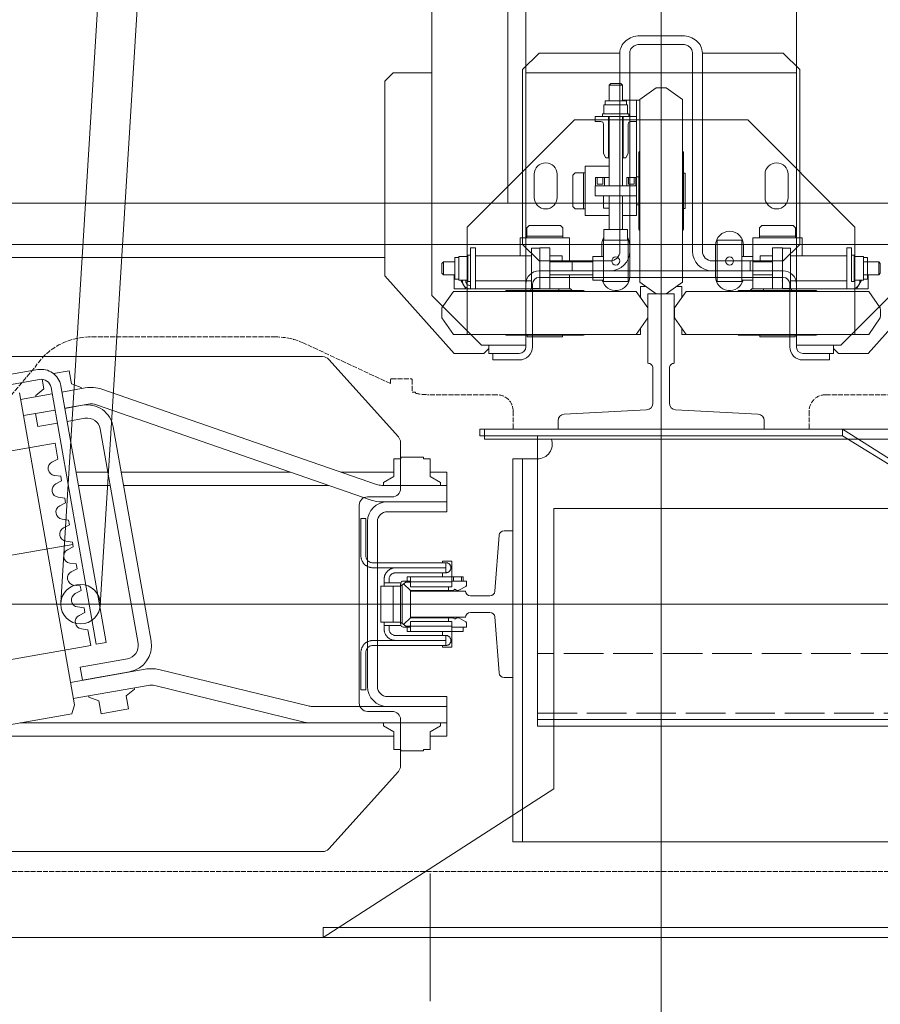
# Model space of a CAD drawing. Header units: millimetres. Extents: x 213386 to 506888, y 183055 to 450952.
# Tile 200 of 256: x 388651 to 389173, y 293167 to 293763. Entities that reach past the tile are written whole.
import ezdxf

# ---------------------------------------------------------------- set-up
doc = ezdxf.new("R2010")
doc.units = ezdxf.units.MM
doc.linetypes.add('ACAD_ISO02W100', pattern=[15, 12, -3])
doc.linetypes.add('ACAD_ISO10W100', pattern=[18.5, 12, -3, 0.5, -3])
for name, color, linetype, lineweight in [('CONT_25', 255, 'Continuous', 0), ('DASH_25', 255, 'ACAD_ISO02W100', 0), ('DASHD_25', 255, 'ACAD_ISO10W100', 0), ('NOVA', 255, 'Continuous', 0), ('NOVÁ TENKÁ', 255, 'Continuous', 0)]:
    doc.layers.add(name, color=color, linetype=linetype, lineweight=lineweight)

# ---------------------------------------------------------------- blocks, each defined once
blk = doc.blocks.new('T-0001231216_TravellingCableSupport_769652_0')
at = {"layer": 'CONT_25', "ltscale": 15}
for p, q in [((-4, 110), (-4, -110)), ((-4, 110), (0, 110)), ((0, 110), (0, -110)), ((-4, 75), (-180, 75)), ((-180, 75), (-180, -325)), ((-136, 75), (-176, 75)), ((-4, -110), (-136, -325)), ((0, -110), (-136, -325)), ((0, -110), (-4, -110)), ((-180, -325), (-136, -325)), ((-176, -325), (-176, -685)), ((-136, -325), (-136, -685)), ((-176, -629.99), (-186, -629.99)), ((-136, -629.99), (-126.68, -629.99)), ((-136, -685), (-176, -685))]:
    blk.add_line(p, q, dxfattribs=at)
at = {"layer": 'CONT_25', "ltscale": 2}
for p, q in [((-176, 75), (-176, -325)), ((-176, -524.25), (-221, -524.25)), ((-221, -595.75), (-221, -524.25)), ((-185, -529.75), (-221, -529.75)), ((-185, -590.25), (-185, -529.75)), ((-185, -590.25), (-221, -590.25)), ((-176, -595.75), (-221, -595.75))]:
    blk.add_line(p, q, dxfattribs=at)
at = {"layer": 'CONT_25', "ltscale": 1.5}
for p, q in [((-126.52, -630), (-186.16, -630)), ((-186.16, -630), (-186.16, -690)), ((-176.16, -630), (-186.16, -630)), ((-136.52, -630), (-126.52, -630)), ((-136, -629.99), (-126.56, -629.99)), ((-126.52, -630), (-126.52, -690)), ((-186.16, -635), (-190.16, -635)), ((-190.16, -635), (-190.16, -685)), ((-126.52, -635), (-122.52, -635)), ((-122.52, -635), (-122.52, -685)), ((-186.16, -685), (-190.16, -685)), ((-126.52, -685), (-122.52, -685)), ((-126.52, -690), (-186.16, -690))]:
    blk.add_line(p, q, dxfattribs=at)
at = {"layer": 'DASH_25', "ltscale": 2}
for p, q in [((-172, 75), (-172, -685)), ((-136, -325), (-136, 75))]:
    blk.add_line(p, q, dxfattribs=at)
at = {"layer": 'DASHD_25', "ltscale": 1.5}
for p, q in [((-162.74, -560), (-225.31, -560)), ((-114.83, -660), (-199.44, -660))]:
    blk.add_line(p, q, dxfattribs=at)
blk = doc.blocks.new('MX20_Planview')
at = {"layer": 'DASH_25', "ltscale": 0.25}
for p, q in [((268, -543.5), (268, 543.5)), ((-20.94, 99.71), (-20.94, 140.78)), ((-20.94, 101.71), (-20.94, 99.71)), ((-10.94, 89.71), (0, 89.71)), ((0, -89.71), (0, 89.71)), ((-10.94, -89.71), (0, -89.71)), ((-20.94, -101.71), (-20.94, -99.71)), ((-20.94, -99.71), (-20.94, -140.78)), ((-22.54, -149), (-21.79, -149)), ((-22.54, -151), (-22.54, -149)), ((-30.54, -163.5), (-30.54, -151.5)), ((-30.04, -151), (-22.54, -151)), ((-27.63, -164), (-52.19, -216.67)), ((-27.63, -164), (-30.04, -164)), ((-55.94, -233.58), (-55.94, -345.96)), ((13.84, -423.43), (-37.67, -379.54))]:
    blk.add_line(p, q, dxfattribs=at)
for centre, radius, start, end in [((-10.94, 99.71), 10, 180, 270), ((-10.94, -99.71), 10, 90, 180), ((-60.94, -140.78), 40, 348.14777, 0), ((-30.04, -151.5), 0.5, 90, 180), ((-30.04, -163.5), 0.5, 180, 270), ((-15.94, -233.58), 40, 155, 180), ((-15.94, -345.96), 40, 180, 237.10184)]:
    blk.add_arc(centre, radius, start, end, dxfattribs=at)
blk = doc.blocks.new('ev výtah')
at = {"layer": 'NOVÁ TENKÁ'}
for p, q in [((28692.44, 13113.41), (28692.44, 12069.41)), ((28910.44, 12972.41), (28910.44, 11297.41)), ((28542.44, 12948.18), (28542.44, 12234.63)), ((28842.44, 12234.63), (28842.44, 12948.18)), ((28935.44, 12947.41), (28935.44, 11297.41)), ((28789.96, 12396.88), (28717.55, 12807.55)), ((28667.35, 12375.27), (28594.94, 12785.93)), ((28902.44, 12529.41), (28902.44, 12196.91)), ((28815.82, 12513.65), (28834.57, 12407.29)), ((28818.94, 12461.4), (28828.66, 12406.25)), ((28612.44, 12455.45), (28612.44, 12191.41)), ((28625.97, 12386.76), (28613.81, 12455.69)), ((28620.44, 12418.1), (28620.44, 12238.05)), ((28820.41, 12418.5), (28631.32, 12385.16)), ((28810.09, 12396.88), (28806.71, 12416.09)), ((28819.94, 12398.62), (28816.56, 12417.82)), ((28800.04, 12407.3), (28807.92, 12408.68)), ((28802.13, 12395.48), (28800.04, 12407.3)), ((28807.92, 12408.68), (28810.01, 12396.87)), ((28818.21, 12408.47), (28818.93, 12408.59)), ((28818.93, 12408.59), (28823.01, 12403.73)), ((28823.01, 12403.73), (28828.73, 12404.74)), ((28823.79, 12399.3), (28668.19, 12371.86)), ((28756.68, 12391.02), (28757.19, 12394.96)), ((28765.27, 12396.38), (28767.11, 12392.86)), ((28769.97, 12393.36), (28770.49, 12397.3)), ((28778.57, 12398.73), (28780.4, 12395.2)), ((28789.96, 12396.88), (28780.4, 12395.2)), ((28809.82, 12397.9), (28809.91, 12397.92)), ((28832.18, 12397.8), (28833.84, 12388.38)), ((28824.84, 12393.39), (28669.24, 12365.95)), ((28693.18, 12393.38), (29861.18, 12321.38)), ((28725.39, 12389.35), (28727.22, 12385.82)), ((28730.09, 12386.33), (28730.6, 12390.27)), ((28738.68, 12391.69), (28740.52, 12388.17)), ((28743.38, 12388.67), (28740.52, 12388.17)), ((28743.38, 12388.67), (28743.9, 12392.61)), ((28751.98, 12394.04), (28753.81, 12390.51)), ((28756.68, 12391.02), (28753.81, 12390.51)), ((28769.97, 12393.36), (28767.11, 12392.86)), ((28805.08, 12378.74), (28803.17, 12389.57)), ((28812.96, 12380.13), (28811.05, 12390.96)), ((28813.64, 12376.79), (28811.14, 12390.97)), ((28823.49, 12378.52), (28820.98, 12392.71)), ((28825.96, 12386.99), (28833.84, 12388.38)), ((28631.32, 12385.16), (28625.97, 12386.76)), ((28635.17, 12385.84), (28643.17, 12340.47)), ((28645.02, 12387.58), (28653.02, 12342.21)), ((28685.5, 12382.32), (28687.34, 12378.79)), ((28690.2, 12379.29), (28690.72, 12383.24)), ((28698.8, 12384.66), (28700.63, 12381.13)), ((28703.5, 12381.64), (28704.01, 12385.58)), ((28712.09, 12387.01), (28713.93, 12383.48)), ((28716.79, 12383.98), (28713.93, 12383.48)), ((28716.79, 12383.98), (28717.31, 12387.93)), ((28730.09, 12386.33), (28727.22, 12385.82)), ((28764.44, 12363.45), (28764.44, 12382.74)), ((28772.44, 12364.86), (28772.44, 12384.15)), ((28811.58, 12387.95), (28811.67, 12387.97)), ((28825.96, 12386.99), (28823.79, 12381.02)), ((28636.1, 12376.36), (28633.93, 12370.39)), ((28636.1, 12376.36), (28636.82, 12376.48)), ((28654.29, 12381.6), (28646.41, 12380.21)), ((28651.45, 12351.65), (28646.41, 12380.21)), ((28654.29, 12381.6), (28659.33, 12353.04)), ((28676.91, 12376.95), (28667.35, 12375.27)), ((28676.91, 12376.95), (28677.42, 12380.89)), ((28690.2, 12379.29), (28687.34, 12378.79)), ((28703.5, 12381.64), (28700.63, 12381.13)), ((28823.07, 12380.89), (28823.79, 12381.02)), ((28633.93, 12370.39), (28626.05, 12369)), ((28669.24, 12365.95), (28668.19, 12371.86)), ((28755.54, 12205.27), (28813.24, 12371.77)), ((28629, 12352.26), (28626.05, 12369)), ((28648.23, 12369.41), (28648.31, 12369.43)), ((28668.6, 12346.55), (28798.59, 12369.47)), ((28691.7, 12369.43), (29859.7, 12297.43)), ((28764.99, 12202), (28822.69, 12368.5)), ((28649.98, 12359.46), (28650.07, 12359.47)), ((28682.44, 12340.86), (28799.98, 12361.59)), ((28636.88, 12353.65), (28629, 12352.26)), ((28636.88, 12353.65), (28640.96, 12348.78)), ((28764.44, 12230.95), (28764.44, 12355.32)), ((28772.44, 12254.03), (28772.44, 12356.73)), ((28640.96, 12348.78), (28641.69, 12348.91)), ((28669.99, 12338.67), (28682.44, 12340.86)), ((28621, 12245.74), (28643.04, 12336.37)), ((28630.72, 12243.37), (28652.76, 12334.01)), ((28620.44, 12159.41), (28620.44, 12241.01)), ((28630.44, 12195.41), (28630.44, 12241.01)), ((28490.44, 12234.41), (28580.44, 12094.41)), ((28490.44, 11854.41), (28490.44, 12234.41)), ((28620.44, 12159.41), (28620.44, 12238.05)), ((28544.09, 12230.92), (28591.01, 12188.69)), ((28793.86, 12188.69), (28840.78, 12230.92)), ((28772.44, 12223.49), (28772.44, 12191.41)), ((28752.44, 12212.41), (28632.44, 12212.41)), ((28627.44, 12207.41), (28627.44, 12192.41)), ((28692.44, 12207.41), (28642.44, 12207.41)), ((28742.44, 12207.41), (28692.44, 12207.41)), ((28757.44, 12192.41), (28757.44, 12207.41)), ((28615.11, 12191.41), (28618.72, 12197.66)), ((28618.72, 12197.66), (28620.44, 12197.66)), ((28692.44, 12201.41), (28642.44, 12201.41)), ((28742.44, 12201.41), (28692.44, 12201.41)), ((28754.44, 12195.41), (28754.44, 12198.72)), ((28764.44, 12159.41), (28764.44, 12198.72)), ((28766.16, 12197.66), (28764.44, 12197.66)), ((28769.77, 12191.41), (28766.16, 12197.66)), ((28615.11, 12191.41), (28604.44, 12191.41)), ((28604.44, 12187.32), (28604.44, 12191.41)), ((28630.44, 12195.41), (28630.44, 12159.41)), ((28630.44, 12195.41), (28630.44, 12159.41)), ((28636.44, 12195.41), (28636.44, 12159.41)), ((28748.44, 12159.41), (28748.44, 12195.41)), ((28754.44, 12159.41), (28754.44, 12195.41)), ((28754.44, 12159.41), (28754.44, 12195.41)), ((28780.44, 12191.41), (28769.77, 12191.41)), ((28780.44, 12187.32), (28780.44, 12191.41)), ((28844.44, 12154.91), (28891.44, 12196.91)), ((28891.44, 12196.91), (29009.44, 12196.91)), ((29009.44, 12196.91), (29014.44, 12191.91)), ((29014.44, 12191.91), (29014.44, 12168.41)), ((28622.44, 12187.41), (28594.36, 12187.41)), ((28604.44, 12187.32), (28603.44, 12187.32)), ((28603.44, 12173.49), (28603.44, 12187.32)), ((28790.52, 12187.41), (28762.44, 12187.41)), ((28780.44, 12187.32), (28781.44, 12187.32)), ((28781.44, 12173.49), (28781.44, 12187.32)), ((28604.44, 12173.49), (28603.44, 12173.49)), ((28604.44, 12169.41), (28604.44, 12173.49)), ((28780.44, 12173.49), (28781.44, 12173.49)), ((28780.44, 12173.49), (28780.44, 12169.41)), ((28529.12, 12169.41), (28451.76, 12169.41)), ((28604.44, 12169.41), (28615.11, 12169.41)), ((28612.44, 12169.41), (28612.44, 12159.41)), ((28615.11, 12169.41), (28618.72, 12163.16)), ((28769.77, 12169.41), (28766.16, 12163.16)), ((28780.44, 12169.41), (28769.77, 12169.41)), ((28772.44, 12159.41), (28772.44, 12169.41)), ((28849.44, 12138.41), (28879.44, 12168.41)), ((31015.44, 12168.41), (28879.44, 12168.41)), ((28618.72, 12163.16), (28620.44, 12163.16)), ((28766.16, 12163.16), (28764.44, 12163.16)), ((28865.94, 12162.29), (28855.94, 12155.29)), ((28871.94, 12162.29), (28881.94, 12155.29)), ((28891.94, 12161.29), (28892.94, 12162.29)), ((28892.94, 12162.29), (28898.94, 12162.29)), ((28898.94, 12162.29), (28899.94, 12161.29)), ((28620.44, 12159.41), (28612.44, 12159.41)), ((28620.44, 12159.41), (28636.44, 12159.41)), ((28764.44, 12159.41), (28748.44, 12159.41)), ((28764.44, 12159.41), (28772.44, 12159.41)), ((28891.94, 12161.29), (28899.94, 12161.29)), ((28891.94, 12161.29), (28891.94, 12154.51)), ((28899.94, 12161.29), (28899.94, 12154.51)), ((28844.44, 12154.91), (28844.44, 12151.91)), ((28844.44, 12136.91), (28844.44, 12151.91)), ((28855.94, 12155.29), (28855.94, 12099.91)), ((28881.94, 12155.29), (28881.94, 12099.91)), ((28883.44, 12084.91), (28883.44, 12154.91)), ((28891.94, 12154.91), (28883.44, 12154.91)), ((28883.44, 12154.41), (28883.44, 12084.41)), ((28883.44, 12154.41), (28883.44, 12084.41)), ((28888.75, 12152.01), (28903.13, 12152.01)), ((28888.75, 12146.91), (28888.75, 12152.01)), ((28889.44, 12154.51), (28889.44, 12152.01)), ((28902.44, 12154.51), (28889.44, 12154.51)), ((28902.44, 12154.51), (28902.44, 12152.01)), ((28903.13, 12146.91), (28903.13, 12152.01)), ((28855.94, 12146.91), (28920.94, 12146.91)), ((28883.44, 12144.91), (28895.94, 12144.91)), ((28883.44, 12141.91), (28883.44, 12144.91)), ((28887.94, 12146.51), (28903.94, 12146.51)), ((28887.94, 12144.91), (28887.94, 12146.51)), ((28903.94, 12144.91), (28887.94, 12144.91)), ((28901.33, 12146.51), (28890.55, 12146.51)), ((28908.44, 12144.91), (28895.94, 12144.91)), ((28903.94, 12146.51), (28903.94, 12144.91)), ((28908.44, 12141.91), (28908.44, 12144.91)), ((28920.94, 12146.91), (28985.94, 12081.91)), ((28849.44, 12119.41), (28849.44, 12138.41)), ((28883.44, 12141.91), (28886.94, 12141.91)), ((28886.44, 12141.91), (28906.94, 12141.91)), ((28906.94, 12141.91), (28886.44, 12141.91)), ((28888.44, 12141.91), (28888.44, 12107.91)), ((28903.44, 12141.91), (28903.44, 12107.91)), ((28908.44, 12141.91), (28904.94, 12141.91)), ((28798.44, 12136.41), (28792.44, 12136.41)), ((28792.44, 12136.41), (28792.44, 11854.41)), ((28798.44, 11854.41), (28798.44, 12136.41)), ((28847.44, 12133.91), (28844.44, 12136.91)), ((28849.44, 12133.91), (28844.44, 12133.91)), ((28844.44, 12131.41), (28844.44, 12133.91)), ((28844.44, 12131.41), (28840.44, 12131.41)), ((28840.44, 12131.41), (28840.44, 12115.41)), ((28844.44, 12131.41), (28844.44, 12115.41)), ((28855.44, 12099.91), (28855.44, 12123.41)), ((28882.44, 12099.91), (28882.44, 12123.41)), ((31085.44, 12122.41), (28935.44, 12122.41)), ((28548.44, 12119.41), (28548.44, 12113.41)), ((28548.44, 12119.41), (28780.44, 12119.41)), ((28692.44, 11854.41), (28692.44, 12119.41)), ((28780.44, 12119.41), (28780.44, 12113.41)), ((28849.44, 12119.41), (28849.44, 12111.41)), ((28903.44, 12114.91), (28914.44, 12114.91)), ((28914.44, 12114.91), (28914.44, 12099.91)), ((28548.44, 11854.41), (28548.44, 12113.41)), ((28780.44, 12113.41), (28548.44, 12113.41)), ((28780.44, 12113.41), (28780.44, 12104.41)), ((31171.44, 12111.41), (28848.44, 12111.41)), ((28854.44, 12110.66), (28854.44, 12099.91)), ((28855.44, 12110.66), (28854.44, 12110.66)), ((28882.44, 12108.41), (28883.44, 12108.41)), ((28883.44, 12091.41), (28883.44, 12108.41)), ((28883.69, 12107.91), (28895.94, 12107.91)), ((28883.69, 12102.91), (28883.69, 12107.91)), ((28908.19, 12107.91), (28895.94, 12107.91)), ((28900.44, 12103.41), (28910.44, 12113.41)), ((28908.19, 12102.91), (28908.19, 12107.91)), ((28910.44, 12113.41), (29016.44, 12113.41)), ((28914.44, 12110.86), (28914.44, 12099.91)), ((28914.44, 12110.86), (28920.47, 12110.86)), ((28915.44, 12110.86), (28915.44, 12099.91)), ((28921.94, 12109.39), (28920.47, 12110.86)), ((28921.94, 12090.42), (28921.94, 12109.39)), ((29014.44, 12111.41), (29014.44, 11947.41)), ((29016.44, 12113.41), (29026.44, 12103.41)), ((28848.44, 12107.41), (28886.44, 12107.41)), ((28908.44, 12102.91), (28883.44, 12102.91)), ((28883.69, 12102.91), (28895.94, 12102.91)), ((28890.44, 12103.41), (28890.44, 12029.41)), ((28894.44, 12103.41), (28894.44, 12029.41)), ((28900.44, 12103.41), (28900.44, 12060.41)), ((28908.44, 12096.91), (28908.44, 12102.91)), ((29026.44, 12060.41), (29026.44, 12103.41)), ((28854.44, 12089.16), (28854.44, 12099.91)), ((28855.44, 12099.91), (28855.44, 12076.41)), ((28855.94, 12044.52), (28855.94, 12099.91)), ((28881.94, 12044.52), (28881.94, 12099.91)), ((28882.44, 12099.91), (28882.44, 12076.41)), ((28908.44, 12096.91), (28883.44, 12096.91)), ((28891.94, 12096.91), (28891.94, 12070.91)), ((28899.94, 12096.91), (28899.94, 12070.91)), ((28903.44, 12096.91), (28903.44, 12089.36)), ((28903.44, 12094.91), (28903.44, 12096.91)), ((28914.44, 12084.91), (28914.44, 12099.91)), ((28914.44, 12088.96), (28914.44, 12099.91)), ((28915.44, 12088.96), (28915.44, 12099.91)), ((28750.44, 12094.41), (28580.44, 12094.41)), ((28750.44, 11854.41), (28750.44, 12094.41)), ((28882.44, 12091.41), (28883.44, 12091.41)), ((28921.94, 12090.42), (28920.47, 12088.96)), ((28855.44, 12089.16), (28854.44, 12089.16)), ((28882.44, 12083.41), (28883.44, 12084.41)), ((28882.44, 12083.41), (28883.44, 12084.41)), ((28891.94, 12084.91), (28883.44, 12084.91)), ((28899.94, 12089.36), (28903.44, 12089.36)), ((28899.94, 12084.91), (28914.44, 12084.91)), ((28914.44, 12088.96), (28920.47, 12088.96)), ((28900.44, 12083.41), (28894.44, 12083.41)), ((28894.44, 12083.41), (28894.44, 12060.41)), ((28933.46, 12082.91), (28931.99, 12081.44)), ((28931.99, 12075.41), (28931.99, 12081.44)), ((28933.46, 12082.91), (28952.42, 12082.91)), ((28952.42, 12082.91), (28953.89, 12081.44)), ((28953.89, 12075.41), (28953.89, 12081.44)), ((28985.94, 12081.91), (28985.94, 11976.91)), ((28927.94, 12060.91), (28927.94, 12075.41)), ((28927.94, 12075.41), (28942.94, 12075.41)), ((28931.99, 12076.41), (28942.94, 12076.41)), ((28931.99, 12075.41), (28942.94, 12075.41)), ((28953.89, 12076.41), (28942.94, 12076.41)), ((28957.94, 12075.41), (28942.94, 12075.41)), ((28953.89, 12075.41), (28942.94, 12075.41)), ((28957.94, 12060.91), (28957.94, 12075.41)), ((28888.75, 12064.41), (28888.75, 12070.91)), ((28903.13, 12070.91), (28888.75, 12070.91)), ((28903.13, 12064.41), (28903.13, 12070.91)), ((28939.94, 12069.41), (28939.94, 12044.41)), ((28939.94, 12069.41), (28945.94, 12069.41)), ((28945.94, 12069.41), (28945.94, 12044.41)), ((28945.94, 12069.16), (28945.94, 12056.91)), ((28950.94, 12069.16), (28945.94, 12069.16)), ((28950.94, 12068.16), (28946.94, 12068.16)), ((28946.94, 12068.16), (28946.94, 12064.66)), ((28946.94, 12064.66), (28946.94, 12066.41)), ((28950.94, 12069.16), (28950.94, 12060.91)), ((28984.92, 12066.2), (28984.79, 12065.26)), ((28984.94, 12069.41), (28984.94, 12065.91)), ((28984.94, 12069.41), (28987.94, 12069.41)), ((28987.94, 12069.41), (28987.94, 12056.91)), ((28912.94, 12064.41), (28887.94, 12064.41)), ((28887.94, 12064.41), (28887.94, 12049.41)), ((28890.55, 12064.41), (28901.33, 12064.41)), ((28909.94, 12065.41), (28903.13, 12065.41)), ((28912.94, 12064.41), (28912.94, 12049.41)), ((28912.94, 12064.1), (28919.45, 12064.1)), ((28912.95, 12062.31), (28912.95, 12051.52)), ((28919.45, 12049.72), (28919.45, 12064.1)), ((28939.94, 12060.91), (28919.45, 12060.91)), ((28939.94, 12064.41), (28932.39, 12064.41)), ((28932.39, 12060.91), (28932.39, 12064.41)), ((28937.94, 12064.41), (28939.94, 12064.41)), ((28950.94, 12063.66), (28945.94, 12063.66)), ((28987.94, 12060.91), (28945.94, 12060.91)), ((28950.94, 12064.66), (28946.94, 12064.66)), ((28962.94, 12062.91), (28965.54, 12064.41)), ((28962.94, 12062.91), (28962.94, 12060.91)), ((28962.94, 12061.41), (28987.94, 12061.41)), ((28983.44, 12064.41), (28965.54, 12064.41)), ((28987.94, 12048.91), (28987.94, 12064.91)), ((28987.94, 12064.91), (28989.54, 12064.91)), ((28989.54, 12064.91), (28989.54, 12048.91)), ((28989.54, 12064.1), (28995.04, 12064.1)), ((28989.54, 12051.51), (28989.54, 12062.3)), ((28995.04, 12064.1), (28995.04, 12049.72)), ((28997.54, 12063.41), (28995.04, 12063.41)), ((28997.54, 12050.41), (28997.54, 12063.41)), ((29006.94, 12060.91), (28997.54, 12060.91)), ((29007.94, 12059.91), (29006.94, 12060.91)), ((29006.94, 12052.91), (29006.94, 12060.91)), ((29026.44, 12060.41), (29026.44, 12054.41)), ((28855.94, 12056.91), (28855.94, 12041.91)), ((29026.44, 12054.41), (28906.44, 12054.41)), ((28945.94, 12044.66), (28945.94, 12056.91)), ((28987.94, 12049.41), (28987.94, 12056.91)), ((28987.94, 12044.41), (28987.94, 12056.91)), ((29007.94, 12053.91), (29007.94, 12059.91)), ((28887.94, 12049.41), (28912.94, 12049.41)), ((28890.94, 12048.41), (28909.94, 12048.41)), ((29026.44, 12048.41), (28906.44, 12048.41)), ((28912.94, 12049.72), (28919.45, 12049.72)), ((28939.94, 12052.91), (28919.45, 12052.91)), ((28927.94, 12052.91), (28927.94, 12044.41)), ((28987.94, 12052.91), (28945.94, 12052.91)), ((28950.94, 12050.16), (28945.94, 12050.16)), ((28946.94, 12045.91), (28946.94, 12049.16)), ((28946.94, 12045.66), (28946.94, 12049.16)), ((28950.94, 12049.16), (28946.94, 12049.16)), ((28950.94, 12044.41), (28950.94, 12050.16)), ((28962.94, 12050.91), (28962.94, 12052.91)), ((28962.94, 12052.41), (28987.94, 12052.41)), ((28962.94, 12050.91), (28965.54, 12049.41)), ((28983.44, 12049.41), (28965.54, 12049.41)), ((28987.94, 12049.41), (28987.94, 12053.91)), ((28989.54, 12048.91), (28987.94, 12048.91)), ((28989.54, 12049.72), (28995.04, 12049.72)), ((28997.54, 12050.41), (28995.04, 12050.41)), ((29006.94, 12052.91), (28997.54, 12052.91)), ((28997.94, 12052.91), (28997.94, 12044.41)), ((28997.94, 12052.91), (28997.94, 12042.41)), ((29006.94, 12052.91), (29007.94, 12053.91)), ((28865.94, 12037.52), (28855.94, 12044.52)), ((28871.94, 12037.52), (28881.94, 12044.52)), ((28880.55, 12032.41), (28887.56, 12042.41)), ((28887.56, 12042.41), (28942.94, 12042.41)), ((28942.94, 12042.91), (28919.44, 12042.91)), ((28927.94, 12044.41), (28986.6, 12044.41)), ((28934.44, 12044.41), (28951.44, 12044.41)), ((28934.44, 12042.91), (28934.44, 12044.41)), ((28942.94, 12042.91), (28966.44, 12042.91)), ((28998.32, 12042.41), (28942.94, 12042.41)), ((28950.94, 12044.66), (28945.94, 12044.66)), ((28950.94, 12044.66), (28945.94, 12044.66)), ((28950.94, 12045.66), (28946.94, 12045.66)), ((28951.44, 12042.91), (28951.44, 12044.41)), ((28984.94, 12044.41), (28984.94, 12047.91)), ((28984.94, 12044.41), (28997.94, 12044.41)), ((29005.32, 12032.41), (28998.32, 12042.41)), ((29031.67, 12016.41), (29031.67, 12042.41)), ((29036.9, 12042.41), (29036.9, 12016.41)), ((29036.9, 12016.41), (29036.9, 12042.41)), ((28855.94, 12041.91), (28859.68, 12041.91)), ((28878.2, 12041.91), (28884.94, 12041.91)), ((28884.94, 12041.91), (28884.94, 12038.67)), ((28290.44, 12029.41), (31540.44, 12029.41)), ((28798.44, 12029.41), (28490.44, 12029.41)), ((28880.44, 12029.41), (31140.44, 12029.41)), ((28880.55, 12026.41), (28887.56, 12016.41)), ((28890.44, 12029.41), (28890.44, 11955.41)), ((28894.44, 12029.41), (28894.44, 11955.41)), ((28935.44, 12029.41), (31085.44, 12029.41)), ((29005.32, 12026.41), (28998.32, 12016.41)), ((28865.94, 12021.29), (28855.94, 12014.29)), ((28871.94, 12021.29), (28881.94, 12014.29)), ((28884.94, 12016.91), (28884.94, 12020.14)), ((28855.94, 12016.91), (28859.68, 12016.91)), ((28855.94, 12001.91), (28855.94, 12016.91)), ((28855.94, 12014.29), (28855.94, 11958.91)), ((28878.2, 12016.91), (28884.94, 12016.91)), ((28881.94, 12014.29), (28881.94, 11958.91)), ((28887.56, 12016.41), (28942.94, 12016.41)), ((28942.94, 12015.91), (28919.44, 12015.91)), ((28932.19, 12015.91), (28932.19, 12014.91)), ((28932.19, 12014.91), (28942.94, 12014.91)), ((28998.32, 12016.41), (28942.94, 12016.41)), ((28942.94, 12015.91), (28966.44, 12015.91)), ((28953.69, 12014.91), (28942.94, 12014.91)), ((28953.69, 12015.91), (28953.69, 12014.91)), ((28906.44, 12010.41), (29026.44, 12010.41)), ((29026.44, 12004.41), (28906.44, 12004.41)), ((29026.44, 11955.41), (29026.44, 12004.41)), ((28912.94, 11995.41), (28887.94, 11995.41)), ((28887.94, 11980.41), (28887.94, 11995.41)), ((28909.94, 11996.41), (28890.94, 11996.41)), ((28894.44, 11998.41), (28894.44, 11975.41)), ((28900.44, 11998.41), (28900.44, 11955.41)), ((28912.94, 11980.41), (28912.94, 11995.41)), ((28894.44, 11979.41), (28894.44, 11989.41)), ((28855.44, 11958.91), (28855.44, 11982.41)), ((28882.44, 11958.91), (28882.44, 11982.41)), ((28887.94, 11980.41), (28912.94, 11980.41)), ((28888.75, 11980.41), (28888.75, 11973.91)), ((28901.33, 11980.41), (28890.55, 11980.41)), ((28903.13, 11980.41), (28903.13, 11973.91)), ((28903.13, 11979.41), (28909.94, 11979.41)), ((28920.94, 11911.91), (28985.94, 11976.91)), ((28882.44, 11975.41), (28883.44, 11974.41)), ((28883.44, 11904.41), (28883.44, 11974.41)), ((28883.44, 11973.91), (28883.44, 11903.91)), ((28891.94, 11973.91), (28883.44, 11973.91)), ((28890.55, 11973.91), (28901.33, 11973.91)), ((28891.94, 11961.91), (28891.94, 11973.91)), ((28900.44, 11975.41), (28894.44, 11975.41)), ((28899.94, 11961.91), (28899.94, 11973.91)), ((28899.94, 11973.91), (28914.44, 11973.91)), ((28914.44, 11973.91), (28914.44, 11958.91)), ((28854.44, 11969.66), (28854.44, 11958.91)), ((28855.44, 11969.66), (28854.44, 11969.66)), ((28882.44, 11967.41), (28883.44, 11967.41)), ((28883.44, 11967.41), (28883.44, 11950.41)), ((28899.94, 11969.46), (28903.44, 11969.46)), ((28903.44, 11969.46), (28903.44, 11961.91)), ((28914.44, 11969.86), (28920.47, 11969.86)), ((28914.44, 11969.86), (28914.44, 11958.91)), ((28915.44, 11969.86), (28915.44, 11958.91)), ((28921.94, 11968.39), (28920.47, 11969.86)), ((28921.94, 11968.39), (28921.94, 11958.91)), ((28854.44, 11948.16), (28854.44, 11958.91)), ((28855.44, 11958.91), (28855.44, 11935.41)), ((28855.94, 11903.52), (28855.94, 11958.91)), ((28881.94, 11903.52), (28881.94, 11958.91)), ((28882.44, 11958.91), (28882.44, 11935.41)), ((28908.44, 11961.91), (28883.44, 11961.91)), ((28908.44, 11961.91), (28908.44, 11955.91)), ((28914.44, 11943.91), (28914.44, 11958.91)), ((28914.44, 11947.96), (28914.44, 11958.91)), ((28915.44, 11947.96), (28915.44, 11958.91)), ((28921.94, 11949.42), (28921.94, 11958.91)), ((28908.44, 11955.91), (28883.44, 11955.91)), ((28883.69, 11955.91), (28883.69, 11950.91)), ((28883.69, 11955.91), (28895.94, 11955.91)), ((28886.44, 11955.91), (28906.94, 11955.91)), ((28908.19, 11955.91), (28895.94, 11955.91)), ((28910.44, 11945.41), (28900.44, 11955.41)), ((28908.19, 11955.91), (28908.19, 11950.91)), ((29026.44, 11955.41), (29016.44, 11945.41)), ((28886.44, 11951.41), (28848.44, 11951.41)), ((28886.44, 11947.41), (28848.44, 11947.41)), ((28849.44, 11947.41), (31171.44, 11947.41)), ((28849.44, 11939.41), (28849.44, 11947.41)), ((28855.44, 11948.16), (28854.44, 11948.16)), ((28882.44, 11950.41), (28883.44, 11950.41)), ((28883.69, 11950.91), (28895.94, 11950.91)), ((28888.44, 11916.91), (28888.44, 11950.91)), ((28908.19, 11950.91), (28895.94, 11950.91)), ((28903.44, 11916.91), (28903.44, 11950.91)), ((28914.44, 11947.96), (28920.47, 11947.96)), ((28921.94, 11949.42), (28920.47, 11947.96)), ((28840.44, 11943.41), (28840.44, 11927.41)), ((28844.44, 11943.41), (28844.44, 11927.41)), ((28903.44, 11943.91), (28914.44, 11943.91)), ((29016.44, 11945.41), (28910.44, 11945.41)), ((28849.44, 11939.41), (28849.44, 11920.41)), ((28844.44, 11927.41), (28840.44, 11927.41)), ((28844.44, 11927.41), (28844.44, 11924.91)), ((28844.44, 11924.91), (28849.44, 11924.91)), ((28844.44, 11921.91), (28847.44, 11924.91)), ((28844.44, 11906.91), (28844.44, 11921.91)), ((28879.44, 11890.41), (28849.44, 11920.41)), ((28883.44, 11916.91), (28886.94, 11916.91)), ((28883.44, 11916.91), (28883.44, 11913.91)), ((28906.94, 11916.91), (28886.44, 11916.91)), ((28886.94, 11916.91), (28904.94, 11916.91)), ((28908.44, 11916.91), (28904.94, 11916.91)), ((28908.44, 11916.91), (28908.44, 11913.91)), ((28855.94, 11911.91), (28920.94, 11911.91)), ((28903.94, 11913.91), (28887.94, 11913.91)), ((28887.94, 11913.91), (28887.94, 11912.31)), ((28887.94, 11912.31), (28903.94, 11912.31)), ((28888.75, 11912.31), (28888.75, 11906.81)), ((28901.33, 11912.31), (28890.55, 11912.31)), ((28908.44, 11913.91), (28895.94, 11913.91)), ((28903.13, 11912.31), (28903.13, 11906.81)), ((28903.94, 11912.31), (28903.94, 11913.91)), ((28844.44, 11906.91), (28844.44, 11903.91)), ((28888.75, 11906.81), (28903.13, 11906.81)), ((28889.44, 11904.31), (28889.44, 11906.81)), ((28891.94, 11897.52), (28891.94, 11906.81)), ((28899.94, 11897.52), (28899.94, 11906.81)), ((28902.44, 11904.31), (28902.44, 11906.81)), ((28891.44, 11861.91), (28844.44, 11903.91)), ((28865.94, 11896.52), (28855.94, 11903.52)), ((28871.94, 11896.52), (28881.94, 11903.52)), ((28891.94, 11903.91), (28883.44, 11903.91)), ((28902.44, 11904.31), (28889.44, 11904.31)), ((28891.94, 11897.52), (28899.94, 11897.52)), ((28891.94, 11897.52), (28892.94, 11896.52)), ((28892.94, 11896.52), (28898.94, 11896.52)), ((28898.94, 11896.52), (28899.94, 11897.52))]:
    blk.add_line(p, q, dxfattribs=at)
at = {"layer": 'NOVÁ TENKÁ', "ltscale": 0.33}
for p, q in [((28692.44, 13001.41), (28692.44, 12181.41)), ((28728.65, 12386.07), (28656.24, 12796.74))]:
    blk.add_line(p, q, dxfattribs=at)
at = {"layer": 'NOVÁ TENKÁ', "linetype": 'Continuous', "ltscale": 15}
blk.add_line((28490.44, 12234.41), (28490.44, 12234.41), dxfattribs=at)
at = {"layer": 'NOVÁ TENKÁ', "ltscale": 3}
for p, q in [((28684.5, 12148.01), (28684.5, 12181.41)), ((28684.5, 12181.41), (28700.38, 12181.41)), ((28700.38, 12181.41), (28700.38, 12148.01)), ((28684.5, 12148.01), (28684.5, 12148.01)), ((28687.44, 12133.19), (28687.44, 12145.01)), ((28697.44, 12145.01), (28697.44, 12133.19)), ((28700.38, 12148.01), (28700.38, 12148.01)), ((28650.71, 12127.62), (28684.67, 12130.2)), ((28700.21, 12130.2), (28734.17, 12127.62)), ((28647.94, 12119.41), (28647.94, 12124.62)), ((28736.94, 12124.63), (28736.94, 12119.41)), ((28736.94, 12119.41), (28647.94, 12119.41))]:
    blk.add_line(p, q, dxfattribs=at)
at = {"layer": 'NOVÁ TENKÁ'}
for points in [[(28490.44, 12234.41), (28496.44, 12234.41), (28496.44, 11854.41)], [(28640.44, 12211.4), (28640.44, 12208.4)], [(28640.44, 12211.4), (28663.37, 12211.4)], [(28670.34, 12204.34), (28670.34, 12204.78), (28670.34, 12205.14), (28670.25, 12205.49), (28670.17, 12205.75), (28670.17, 12206.11), (28669.99, 12206.46), (28669.9, 12206.81), (28669.81, 12207.08), (28669.64, 12207.43), (28669.46, 12207.69), (28669.37, 12208.05), (28669.11, 12208.31), (28668.93, 12208.58), (28668.75, 12208.84), (28668.49, 12209.11), (28668.31, 12209.37), (28668.05, 12209.55), (28667.78, 12209.81), (28667.52, 12209.99), (28667.25, 12210.16), (28666.99, 12210.34), (28666.64, 12210.52), (28666.37, 12210.69), (28666.11, 12210.87), (28665.75, 12210.96), (28665.4, 12211.05), (28665.05, 12211.13), (28664.78, 12211.22), (28664.43, 12211.31), (28664.08, 12211.31), (28663.73, 12211.4), (28663.37, 12211.4)], [(28721.59, 12211.4), (28721.15, 12211.4), (28720.8, 12211.31), (28720.45, 12211.31), (28720.18, 12211.22), (28719.83, 12211.13), (28719.48, 12211.05), (28719.12, 12210.96), (28718.86, 12210.87), (28718.5, 12210.69), (28718.24, 12210.52), (28717.89, 12210.34), (28717.62, 12210.16), (28717.36, 12209.99), (28717.09, 12209.81), (28716.83, 12209.55), (28716.56, 12209.37), (28716.39, 12209.11), (28716.12, 12208.84), (28715.95, 12208.58), (28715.77, 12208.31), (28715.59, 12208.05), (28715.42, 12207.69), (28715.24, 12207.43), (28715.06, 12207.08), (28714.98, 12206.81), (28714.89, 12206.46), (28714.8, 12206.11), (28714.71, 12205.75), (28714.62, 12205.49), (28714.62, 12205.14), (28714.54, 12204.78), (28714.54, 12204.34)], [(28721.59, 12211.4), (28744.44, 12211.4)], [(28744.44, 12211.4), (28744.44, 12208.4)], [(28640.44, 12208.4), (28663.37, 12208.4)], [(28667.34, 12204.34), (28667.34, 12204.78), (28667.25, 12205.22), (28667.17, 12205.58), (28666.99, 12205.93), (28666.9, 12206.28), (28666.64, 12206.64), (28666.46, 12206.9), (28666.2, 12207.25), (28665.84, 12207.43), (28665.58, 12207.69), (28665.23, 12207.87), (28664.87, 12208.05), (28664.52, 12208.22), (28664.17, 12208.31), (28663.73, 12208.4), (28663.37, 12208.4)], [(28667.34, 12204.34), (28667.34, 12159.88)], [(28670.34, 12204.34), (28670.34, 12159.88)], [(28714.54, 12159.88), (28714.54, 12204.34)], [(28721.59, 12208.4), (28721.15, 12208.4), (28720.71, 12208.31), (28720.36, 12208.22), (28720, 12208.05), (28719.65, 12207.87), (28719.3, 12207.69), (28719.03, 12207.43), (28718.68, 12207.25), (28718.5, 12206.9), (28718.24, 12206.64), (28718.06, 12206.28), (28717.89, 12205.93), (28717.71, 12205.58), (28717.62, 12205.22), (28717.53, 12204.78), (28717.53, 12204.34)], [(28717.53, 12159.88), (28717.53, 12204.34)], [(28721.59, 12208.4), (28744.44, 12208.4)], [(28677.49, 12197.37), (28677.05, 12197.37), (28676.69, 12197.37), (28676.34, 12197.28), (28676.08, 12197.2), (28675.72, 12197.2), (28675.37, 12197.11), (28675.02, 12196.93), (28674.75, 12196.84), (28674.4, 12196.67), (28674.13, 12196.58), (28673.78, 12196.4), (28673.52, 12196.23), (28673.25, 12195.96), (28672.99, 12195.79), (28672.72, 12195.52), (28672.46, 12195.34), (28672.28, 12195.08), (28672.02, 12194.82), (28671.84, 12194.55), (28671.67, 12194.29), (28671.49, 12194.02), (28671.31, 12193.76), (28671.14, 12193.4), (28670.96, 12193.14), (28670.87, 12192.79), (28670.78, 12192.43), (28670.69, 12192.17), (28670.61, 12191.82), (28670.52, 12191.46), (28670.52, 12191.11), (28670.43, 12190.76), (28670.43, 12190.4)], [(28677.49, 12197.37), (28678.46, 12197.37)], [(28678.46, 12197.37), (28679.43, 12197.37)], [(28679.43, 12197.37), (28679.43, 12189.88)], [(28679.43, 12197.37), (28681.46, 12197.37)], [(28681.46, 12187.41), (28681.46, 12199.4)], [(28681.46, 12199.4), (28703.42, 12199.4)], [(28703.42, 12199.4), (28703.42, 12187.41)], [(28703.42, 12197.37), (28705.45, 12197.37)], [(28705.45, 12197.37), (28705.45, 12189.88)], [(28705.45, 12197.37), (28706.42, 12197.37)], [(28706.42, 12197.37), (28707.48, 12197.37)], [(28714.45, 12190.4), (28714.45, 12190.76), (28714.45, 12191.11), (28714.36, 12191.46), (28714.27, 12191.82), (28714.27, 12192.17), (28714.09, 12192.43), (28714.01, 12192.79), (28713.92, 12193.14), (28713.74, 12193.4), (28713.56, 12193.76), (28713.48, 12194.02), (28713.21, 12194.29), (28713.04, 12194.55), (28712.86, 12194.82), (28712.59, 12195.08), (28712.42, 12195.34), (28712.15, 12195.52), (28711.89, 12195.79), (28711.62, 12195.96), (28711.36, 12196.23), (28711.1, 12196.4), (28710.74, 12196.58), (28710.48, 12196.67), (28710.21, 12196.84), (28709.86, 12196.93), (28709.51, 12197.11), (28709.15, 12197.2), (28708.89, 12197.2), (28708.54, 12197.28), (28708.18, 12197.37), (28707.83, 12197.37), (28707.48, 12197.37)], [(28677.49, 12194.37), (28677.05, 12194.37), (28676.6, 12194.29), (28676.25, 12194.2), (28675.9, 12194.11), (28675.55, 12193.93), (28675.19, 12193.67), (28674.93, 12193.49), (28674.58, 12193.23), (28674.4, 12192.96), (28674.13, 12192.61), (28673.96, 12192.26), (28673.78, 12191.9), (28673.61, 12191.55), (28673.52, 12191.2), (28673.43, 12190.76), (28673.43, 12190.4)], [(28677.49, 12194.37), (28678.46, 12194.37)], [(28679.43, 12194.37), (28678.46, 12194.37)], [(28703.42, 12191.9), (28681.46, 12191.9)], [(28706.42, 12194.37), (28705.45, 12194.37)], [(28706.42, 12194.37), (28707.48, 12194.37)], [(28711.45, 12190.4), (28711.45, 12190.76), (28711.36, 12191.2), (28711.27, 12191.55), (28711.1, 12191.9), (28711.01, 12192.26), (28710.74, 12192.61), (28710.57, 12192.96), (28710.3, 12193.23), (28710.04, 12193.49), (28709.68, 12193.67), (28709.33, 12193.93), (28708.98, 12194.11), (28708.63, 12194.2), (28708.27, 12194.29), (28707.83, 12194.37), (28707.48, 12194.37)], [(28670.43, 12159.88), (28670.43, 12190.4)], [(28673.43, 12159.88), (28673.43, 12190.4)], [(28681.46, 12187.41), (28678.46, 12183.35)], [(28680.49, 12187.41), (28680.05, 12187.32), (28679.69, 12187.23), (28679.34, 12187.05), (28678.99, 12186.79), (28678.81, 12186.52), (28678.63, 12186.17), (28678.46, 12185.82), (28678.46, 12185.38)], [(28678.46, 12185.38), (28678.46, 12183.35)], [(28679.43, 12189.79), (28679.43, 12187.14)], [(28684.19, 12181.41), (28680.05, 12185.55)], [(28681.46, 12187.41), (28680.49, 12187.41)], [(28704.21, 12186.35), (28680.66, 12186.35)], [(28703.42, 12187.41), (28681.46, 12187.41)], [(28704.83, 12185.55), (28700.69, 12181.41)], [(28704.48, 12187.41), (28703.42, 12187.41)], [(28706.42, 12183.35), (28703.42, 12187.41)], [(28706.42, 12185.38), (28706.42, 12185.82), (28706.33, 12186.17), (28706.07, 12186.52), (28705.89, 12186.79), (28705.54, 12187.05), (28705.18, 12187.23), (28704.83, 12187.32), (28704.48, 12187.41)], [(28705.45, 12187.14), (28705.45, 12189.79)], [(28706.42, 12185.38), (28706.42, 12183.35)], [(28711.45, 12190.4), (28711.45, 12159.88)], [(28714.45, 12190.4), (28714.45, 12159.88)], [(28675.9, 12181.41), (28675.9, 12183.35)], [(28678.46, 12183.35), (28675.9, 12183.35)], [(28675.9, 12156.36), (28675.9, 12181.41)], [(28675.9, 12181.41), (28681.99, 12181.41)], [(28678.46, 12183.35), (28678.46, 12181.41)], [(28679.07, 12156.36), (28679.07, 12181.41)], [(28679.16, 12181.41), (28679.16, 12184.41)], [(28681.99, 12181.41), (28681.99, 12156.36)], [(28684.19, 12181.41), (28684.19, 12155.83)], [(28700.69, 12181.41), (28684.19, 12181.41)], [(28700.69, 12155.83), (28700.69, 12181.41)], [(28702.98, 12181.41), (28708.98, 12181.41)], [(28702.98, 12156.36), (28702.98, 12181.41)], [(28705.71, 12184.41), (28705.71, 12181.41)], [(28705.89, 12181.41), (28705.89, 12156.36)], [(28708.98, 12183.35), (28706.42, 12183.35)], [(28706.42, 12181.41), (28706.42, 12183.35)], [(28708.98, 12183.35), (28708.98, 12181.41)], [(28708.98, 12181.41), (28708.98, 12156.36)], [(28666.46, 12161.91), (28666.46, 12156.36)], [(28667.34, 12161.91), (28666.46, 12161.91)], [(28670.43, 12161.91), (28670.34, 12161.91)], [(28675.9, 12161.91), (28673.43, 12161.91)], [(28711.45, 12161.91), (28708.98, 12161.91)], [(28714.54, 12161.91), (28714.45, 12161.91)], [(28718.42, 12161.91), (28717.53, 12161.91)], [(28718.42, 12156.36), (28718.42, 12161.91)], [(28681.99, 12156.36), (28666.46, 12156.36)], [(28670.34, 12159.88), (28667.34, 12159.88)], [(28667.34, 12159.88), (28667.34, 12159.62), (28667.43, 12159.35), (28667.52, 12159), (28667.61, 12158.74), (28667.7, 12158.47), (28667.87, 12158.21), (28668.05, 12157.94), (28668.22, 12157.77), (28668.49, 12157.59), (28668.67, 12157.41), (28668.93, 12157.24), (28669.2, 12157.15), (28669.46, 12156.97), (28669.81, 12156.97), (28670.08, 12156.88), (28670.43, 12156.88)], [(28670.34, 12159.88), (28670.43, 12159.88)], [(28670.43, 12159.88), (28673.43, 12159.88)], [(28670.43, 12156.88), (28670.69, 12156.88), (28671.05, 12156.97), (28671.31, 12156.97), (28671.58, 12157.15), (28671.84, 12157.24), (28672.11, 12157.41), (28672.37, 12157.59), (28672.55, 12157.77), (28672.72, 12157.94), (28672.9, 12158.21), (28673.08, 12158.47), (28673.16, 12158.74), (28673.34, 12159), (28673.34, 12159.35), (28673.43, 12159.62), (28673.43, 12159.88)], [(28670.43, 12159.88), (28670.43, 12159.88)], [(28675.9, 12149.39), (28675.9, 12156.36)], [(28678.46, 12156.36), (28678.46, 12149.39)], [(28681.99, 12158.38), (28684.19, 12158.38)], [(28683.75, 12155.03), (28683.93, 12155.12), (28684.1, 12155.39), (28684.19, 12155.56), (28684.19, 12155.83)], [(28700.69, 12158.38), (28702.98, 12158.38)], [(28700.69, 12155.83), (28700.69, 12155.56), (28700.77, 12155.39), (28700.95, 12155.12), (28701.13, 12155.03)], [(28702.98, 12156.36), (28718.42, 12156.36)], [(28706.42, 12149.39), (28706.42, 12156.36)], [(28708.98, 12156.36), (28708.98, 12149.39)], [(28714.45, 12159.88), (28711.45, 12159.88)], [(28711.45, 12159.88), (28711.45, 12159.62), (28711.54, 12159.35), (28711.62, 12159), (28711.71, 12158.74), (28711.8, 12158.47), (28711.98, 12158.21), (28712.15, 12157.94), (28712.33, 12157.77), (28712.59, 12157.59), (28712.77, 12157.41), (28713.04, 12157.24), (28713.3, 12157.15), (28713.56, 12156.97), (28713.92, 12156.97), (28714.18, 12156.88), (28714.54, 12156.88)], [(28714.45, 12159.88), (28714.54, 12159.88)], [(28714.54, 12159.88), (28717.53, 12159.88)], [(28714.54, 12156.88), (28714.8, 12156.88), (28715.15, 12156.97), (28715.42, 12156.97), (28715.68, 12157.15), (28715.95, 12157.24), (28716.21, 12157.41), (28716.48, 12157.59), (28716.65, 12157.77), (28716.83, 12157.94), (28717.01, 12158.21), (28717.18, 12158.47), (28717.27, 12158.74), (28717.45, 12159), (28717.45, 12159.35), (28717.53, 12159.62), (28717.53, 12159.88)], [(28714.54, 12159.88), (28714.54, 12159.88)], [(28684.1, 12152.12), (28681.72, 12147.89)], [(28683.75, 12155.03), (28683.57, 12154.68), (28683.49, 12154.41)], [(28683.49, 12154.41), (28683.57, 12154.06), (28683.75, 12153.8)], [(28684.19, 12152.92), (28684.19, 12153.18), (28684.1, 12153.44), (28683.93, 12153.62), (28683.75, 12153.8)], [(28684.1, 12152.12), (28684.19, 12152.39), (28684.19, 12152.65)], [(28684.19, 12152.92), (28684.19, 12152.65)], [(28701.13, 12153.8), (28700.95, 12153.62), (28700.77, 12153.44), (28700.69, 12153.18), (28700.69, 12152.92)], [(28700.69, 12152.65), (28700.69, 12152.92)], [(28700.69, 12152.65), (28700.69, 12152.39), (28700.86, 12152.12)], [(28703.16, 12147.89), (28700.86, 12152.12)], [(28701.13, 12155.03), (28701.39, 12154.68), (28701.48, 12154.41)], [(28701.48, 12154.41), (28701.39, 12154.06), (28701.13, 12153.8)], [(28708.98, 12155.3), (28706.42, 12155.3)], [(28708.98, 12150.45), (28706.42, 12150.45)], [(28883.44, 12147.79), (28888.44, 12150.68), (28888.75, 12150.5)], [(28678.46, 12149.39), (28675.9, 12149.39)], [(28678.46, 12147.36), (28678.46, 12149.39)], [(28680.84, 12147.36), (28678.46, 12147.36)], [(28680.84, 12147.36), (28681.1, 12147.45), (28681.37, 12147.53), (28681.54, 12147.71), (28681.72, 12147.89)], [(28703.16, 12147.89), (28703.33, 12147.71), (28703.51, 12147.53), (28703.77, 12147.45), (28704.04, 12147.36)], [(28706.42, 12147.36), (28704.04, 12147.36)], [(28708.98, 12149.39), (28706.42, 12149.39)], [(28706.42, 12147.36), (28706.42, 12149.39)], [(28883.63, 12141.91), (28883.44, 12142.02), (28883.44, 12147.79)], [(28883.63, 11916.91), (28883.44, 11916.79), (28883.44, 11911.02)], [(28883.44, 11911.02), (28888.44, 11908.13), (28888.75, 11908.31)]]:
    blk.add_lwpolyline(points, dxfattribs=at)
for points in [[(28952.94, 12092.41), (28938.94, 12092.41, -1), (28938.94, 12106.41), (28952.94, 12106.41, -1), (28952.94, 12092.41, -1)], [(28952.94, 11966.41), (28938.94, 11966.41, 1), (28938.94, 11952.41), (28952.94, 11952.41, 1), (28952.94, 11966.41, 1)]]:
    blk.add_lwpolyline(points, format="xyb", dxfattribs=at)
at = {"layer": 'NOVÁ TENKÁ', "ltscale": 3}
blk.add_lwpolyline([(28880.44, 12021.41), (28838.44, 12021.41), (28838.44, 12021.41, 0.414214), (28835.44, 12024.41), (28814.24, 12024.41, 0.399027), (28810.24, 12020.62), (28807.64, 11970.7, -0.399027), (28803.64, 11966.91), (28798.44, 11966.91), (28798.44, 12091.91), (28803.64, 12091.91, -0.399027), (28807.64, 12088.12), (28810.24, 12038.2, 0.399027), (28814.24, 12034.41), (28835.44, 12034.41, 0.414214), (28838.44, 12037.41), (28838.44, 12037.41), (28880.44, 12037.41)], format="xyb", close=True, dxfattribs=at)
at = {"layer": 'NOVÁ TENKÁ'}
for centre, radius in [((28692.44, 12381.41), 12), ((28900.44, 12056.91), 2.46), ((28900.44, 11987.91), 2.46)]:
    blk.add_circle(centre, radius, dxfattribs=at)
for centre, radius, start, end in [((28822.75, 12405.21), 6, 280, 10), ((28822.75, 12405.21), 12, 280, 10), ((28774.75, 12396.74), 4.3, 27.5, 172.5), ((28748.16, 12392.05), 4.3, 27.5, 172.5), ((28761.46, 12394.4), 4.3, 27.5, 172.5), ((28708.28, 12385.02), 4.3, 27.5, 172.5), ((28721.57, 12387.36), 4.3, 27.5, 172.5), ((28734.87, 12389.71), 4.3, 27.5, 172.5), ((28681.69, 12380.33), 4.3, 27.5, 172.5), ((28694.98, 12382.68), 4.3, 27.5, 172.5), ((28797.2, 12377.35), 8, 280, 10), ((28797.2, 12377.35), 16, 280, 10), ((28803.79, 12375.05), 10, 340.88717, 10), ((28803.79, 12375.05), 20, 340.88717, 10), ((28667.21, 12354.43), 8, 190, 280), ((28667.21, 12354.43), 16, 190, 280), ((28633.33, 12338.73), 10, 346.33331, 10), ((28633.33, 12338.73), 20, 346.33331, 10), ((28640.44, 12241.01), 20, 166.33331, 180), ((28640.44, 12241.01), 10, 166.33331, 180), ((28547.44, 12234.63), 5, 180, 228.01279), ((28837.44, 12234.63), 5, 311.98721, 0), ((28632.44, 12207.41), 5, 90, 180), ((28752.44, 12207.41), 5, 0, 90), ((28642.44, 12195.41), 12, 90, 180), ((28742.44, 12195.41), 12, 0, 90), ((28774.44, 12198.72), 20, 160.88717, 180), ((28642.44, 12195.41), 6, 90, 180), ((28742.44, 12195.41), 6, 0, 90), ((28774.44, 12198.72), 10, 160.88717, 180), ((28622.44, 12192.41), 5, 270, 0), ((28762.44, 12192.41), 5, 180, 270), ((28594.36, 12192.41), 5, 228.01279, 270), ((28790.52, 12192.41), 5, 270, 311.98721), ((28868.94, 12123.12), 39.28, 85.62002, 94.37998), ((28888.44, 12144.91), 5, 86.44538, 180), ((28888.44, 12144.91), 3, 84.06885, 180), ((28855.94, 12123.41), 0.5, 90, 180), ((28881.94, 12123.41), 0.5, 0, 90), ((28848.44, 12115.41), 8, 180, 270), ((28848.44, 12115.41), 4, 180, 270), ((28886.44, 12103.41), 8, 0, 90), ((28789.44, 12104.41), 9, 180, 289.47122), ((28886.44, 12103.41), 4, 0, 90), ((28855.94, 12076.41), 0.5, 180, 270), ((28881.94, 12076.41), 0.5, 270, 0), ((28890.94, 12056.91), 8.5, 104.93049, 270), ((28906.44, 12060.41), 12, 180, 270), ((28906.44, 12060.41), 6, 180, 270), ((28909.94, 12056.91), 8.5, 57.83614, 90), ((28983.44, 12065.91), 1.5, 270, 0), ((28909.94, 12056.91), 8.5, 270, 302.30282), ((28983.44, 12047.91), 1.5, 0, 90), ((28919.44, 12042.41), 0.5, 90, 180), ((28966.44, 12042.41), 0.5, 0, 90), ((28868.94, 12076.69), 39.28, 265.62002, 274.37998), ((28919.72, 12029.41), 39.28, 175.62002, 184.37998), ((28966.16, 12029.41), 39.28, 355.62002, 4.37998), ((28868.94, 11982.12), 39.28, 85.62002, 94.37998), ((28919.44, 12016.41), 0.5, 180, 270), ((28966.44, 12016.41), 0.5, 270, 0), ((28906.44, 11998.41), 12, 90, 180), ((28906.44, 11998.41), 6, 90, 180), ((28890.94, 11987.91), 8.5, 90, 255.06951), ((28909.94, 11987.91), 8.5, 270, 90), ((28855.94, 11982.41), 0.5, 90, 180), ((28881.94, 11982.41), 0.5, 0, 90), ((28886.44, 11955.41), 8, 270, 0), ((28886.44, 11955.41), 4, 270, 0), ((28848.44, 11943.41), 8, 90, 180), ((28848.44, 11943.41), 4, 90, 180), ((28855.94, 11935.41), 0.5, 180, 270), ((28881.94, 11935.41), 0.5, 270, 0), ((28888.44, 11913.91), 5, 180, 273.55462), ((28868.94, 11935.69), 39.28, 265.62002, 274.37998)]:
    blk.add_arc(centre, radius, start, end, dxfattribs=at)
at = {"layer": 'NOVÁ TENKÁ', "ltscale": 3}
for centre, start, end in [((28684.44, 12145.01), 359.99999, 88.85401), ((28700.44, 12145.01), 91.14599, 179.99999), ((28684.44, 12133.19), 274.34323, 359.99999), ((28700.44, 12133.19), 179.99999, 265.65677), ((28650.94, 12124.62), 94.34323, 179.99999), ((28733.94, 12124.63), 359.99998, 85.65677)]:
    blk.add_arc(centre, 3, start, end, dxfattribs=at)
at = {"layer": 'NOVÁ TENKÁ'}
for points, knots in [([(29026.44, 12054.41), (29027.81, 12054.41), (29030.64, 12053.75), (29034.1, 12051.02), (29036.38, 12047.04), (29036.9, 12043.96), (29036.9, 12042.41)], [0, 0, 0, 0, 0.233985, 0.477631, 0.734364, 1, 1, 1, 1]), ([(29026.44, 12054.41), (29027.81, 12054.41), (29030.64, 12053.75), (29034.1, 12051.02), (29036.38, 12047.04), (29036.9, 12043.96), (29036.9, 12042.41)], [0, 0, 0, 0, 0.233985, 0.477631, 0.734364, 1, 1, 1, 1]), ([(29026.44, 12048.41), (29027.12, 12048.41), (29028.54, 12048.08), (29030.27, 12046.71), (29031.41, 12044.73), (29031.67, 12043.18), (29031.67, 12042.41)], [0, 0, 0, 0, 0.233997, 0.477636, 0.734349, 1, 1, 1, 1]), ([(29031.67, 12016.41), (29031.67, 12015.63), (29031.41, 12014.09), (29030.27, 12012.1), (29028.54, 12010.74), (29027.12, 12010.41), (29026.44, 12010.41)], [0, 0, 0, 0, 0.265651, 0.522364, 0.766003, 1, 1, 1, 1]), ([(29036.9, 12016.41), (29036.9, 12014.85), (29036.38, 12011.77), (29034.1, 12007.8), (29030.64, 12005.07), (29027.81, 12004.41), (29026.44, 12004.41)], [0, 0, 0, 0, 0.265636, 0.522369, 0.766015, 1, 1, 1, 1]), ([(29036.9, 12016.41), (29036.9, 12014.85), (29036.38, 12011.77), (29034.1, 12007.8), (29030.64, 12005.07), (29027.81, 12004.41), (29026.44, 12004.41)], [0, 0, 0, 0, 0.265636, 0.522369, 0.766015, 1, 1, 1, 1])]:
    blk.add_open_spline(points, degree=3, knots=knots, dxfattribs=at)
for p in [(28798.44, 12029.41), (28880.44, 12029.41)]:
    blk.add_point(p, dxfattribs=at)
at = {"layer": 'NOVÁ TENKÁ', "linetype": 'ByBlock'}
for p in [(28884.69, 11955.91), (28888.22, 11955.91)]:
    blk.add_point(p, dxfattribs=at)
at = {"layer": 'NOVÁ TENKÁ', "rotation": 180}
blk.add_blockref('MX20_Planview', (28798.44, 12029.41), dxfattribs=at)
at = {"layer": 'NOVÁ TENKÁ'}
blk.add_blockref('T-0001231216_TravellingCableSupport_769652_0', (28798.44, 12029.41), dxfattribs=at)

msp = doc.modelspace()

# ---------------------------------------------------------------- linework, layer by layer
at = {"layer": 'NOVA'}
msp.add_line((389976.64, 293207.15), (387876.64, 293207.15), dxfattribs=at)

# ---------------------------------------------------------------- block references
at = {"layer": 'NOVÁ TENKÁ', "rotation": 90}
msp.add_blockref('ev výtah', (401069.05, 264716.72), dxfattribs=at)

doc.saveas('drawing.dxf')
